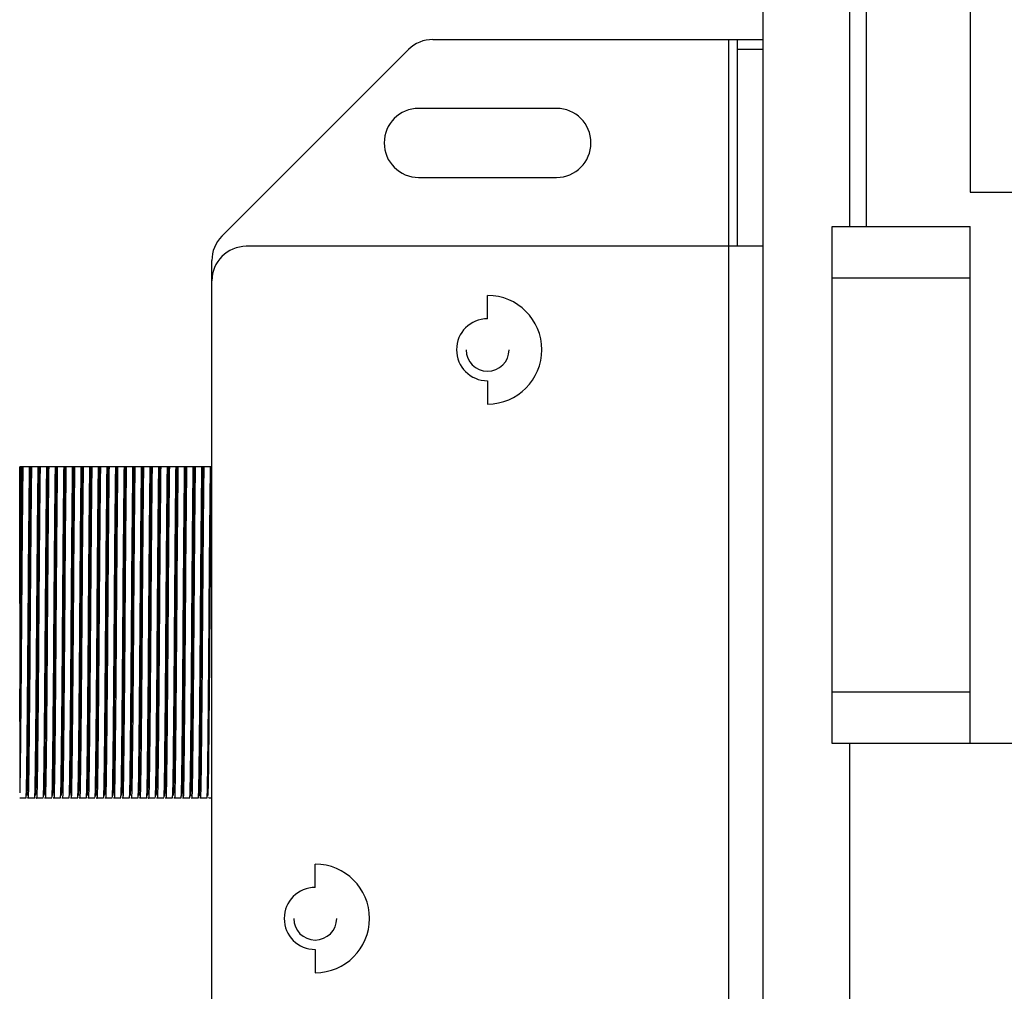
# Model space of a CAD drawing. Header units: millimetres. Extents: x -266 to 166, y -697 to -168.
# Tile 7 of 23: x -266 to -209, y -497 to -440. Entities that reach past the tile are written whole.
import ezdxf

# ---------------------------------------------------------------- set-up
doc = ezdxf.new("R2010")
doc.units = ezdxf.units.MM

msp = doc.modelspace()

# ---------------------------------------------------------------- linework, layer by layer
at = {"color": 7, "linetype": 'Continuous', "lineweight": 25}
for p, q in [((-222.971, -548.082), (-222.971, -408.947)), ((-217.971, -408.947), (-217.971, -452.447)), ((-216.971, -452.447), (-216.971, -415.947)), ((-210.971, -415.947), (-210.971, -450.447)), ((-242.143, -441.597), (-222.971, -441.597)), ((-224.971, -543.597), (-224.971, -441.597)), ((-224.471, -453.597), (-224.471, -441.597)), ((-243.557, -442.183), (-254.385, -453.012)), ((-222.971, -442.183), (-224.471, -442.183)), ((-234.971, -445.597), (-242.971, -445.597)), ((-242.971, -449.597), (-234.971, -449.597)), ((-210.971, -450.447), (-206.051, -450.447)), ((-218.971, -482.447), (-218.971, -452.447)), ((-218.971, -452.447), (-210.971, -452.447)), ((-210.971, -482.447), (-210.971, -452.447)), ((-222.971, -453.597), (-252.971, -453.597)), ((-254.971, -530.769), (-254.971, -454.426)), ((-210.971, -455.447), (-218.971, -455.447)), ((-238.971, -457.797), (-238.971, -456.447)), ((-238.971, -461.397), (-238.971, -462.747)), ((-266.048, -466.397), (-266.121, -466.397)), ((-266.121, -474.324), (-266.121, -466.397)), ((-265.548, -466.397), (-265.937, -466.397)), ((-265.048, -466.397), (-265.437, -466.397)), ((-264.548, -466.397), (-264.937, -466.397)), ((-264.048, -466.397), (-264.437, -466.397)), ((-263.548, -466.397), (-263.937, -466.397)), ((-263.048, -466.397), (-263.437, -466.397)), ((-262.548, -466.397), (-262.937, -466.397)), ((-262.048, -466.397), (-262.437, -466.397)), ((-261.548, -466.397), (-261.937, -466.397)), ((-261.048, -466.397), (-261.437, -466.397)), ((-260.548, -466.397), (-260.937, -466.397)), ((-260.048, -466.397), (-260.437, -466.397)), ((-259.548, -466.397), (-259.937, -466.397)), ((-259.048, -466.397), (-259.437, -466.397)), ((-258.548, -466.397), (-258.937, -466.397)), ((-258.048, -466.397), (-258.437, -466.397)), ((-257.548, -466.397), (-257.937, -466.397)), ((-257.048, -466.397), (-257.437, -466.397)), ((-256.548, -466.397), (-256.937, -466.397)), ((-256.048, -466.397), (-256.437, -466.397)), ((-255.548, -466.397), (-255.937, -466.397)), ((-255.048, -466.397), (-255.437, -466.397)), ((-254.971, -466.397), (-254.992, -466.397)), ((-218.971, -479.447), (-210.971, -479.447)), ((-202.822, -482.447), (-218.971, -482.447)), ((-217.971, -482.447), (-217.971, -548.082)), ((-266.121, -485.597), (-265.751, -485.597)), ((-265.641, -485.597), (-265.251, -485.597)), ((-265.141, -485.597), (-264.751, -485.597)), ((-264.641, -485.597), (-264.251, -485.597)), ((-264.141, -485.597), (-263.751, -485.597)), ((-263.641, -485.597), (-263.251, -485.597)), ((-263.141, -485.597), (-262.751, -485.597)), ((-262.641, -485.597), (-262.251, -485.597)), ((-262.141, -485.597), (-261.751, -485.597)), ((-261.641, -485.597), (-261.251, -485.597)), ((-261.141, -485.597), (-260.751, -485.597)), ((-260.641, -485.597), (-260.251, -485.597)), ((-260.141, -485.597), (-259.751, -485.597)), ((-259.641, -485.597), (-259.251, -485.597)), ((-259.141, -485.597), (-258.751, -485.597)), ((-258.641, -485.597), (-258.251, -485.597)), ((-258.141, -485.597), (-257.751, -485.597)), ((-257.641, -485.597), (-257.251, -485.597)), ((-257.141, -485.597), (-256.751, -485.597)), ((-256.641, -485.597), (-256.251, -485.597)), ((-256.141, -485.597), (-255.751, -485.597)), ((-255.641, -485.597), (-255.251, -485.597)), ((-255.141, -485.597), (-255.142, -485.569)), ((-255.141, -485.597), (-254.971, -485.597)), ((-248.971, -490.797), (-248.971, -489.447)), ((-248.971, -494.397), (-248.971, -495.747))]:
    msp.add_line(p, q, dxfattribs=at)
for centre, radius, start, end in [((-242.143, -443.597), 2, 90, 135), ((-242.971, -447.597), 2, 90, 270), ((-234.971, -447.597), 2, 270, 90), ((-252.971, -454.426), 2, 135, 180), ((-252.971, -455.597), 2, 90, 180), ((-238.971, -459.597), 3.15, 270, 90), ((-238.971, -459.597), 1.8, 90, 270), ((-238.971, -459.597), 1.25, 180, 0), ((-248.971, -492.597), 3.15, 270, 90), ((-248.971, -492.597), 1.8, 90, 270), ((-248.971, -492.597), 1.25, 180, 0)]:
    msp.add_arc(centre, radius, start, end, dxfattribs=at)
for points, knots in [([(-266.121, -474.324), (-266.115, -473.456), (-266.101, -471.696), (-266.082, -469.459), (-266.063, -467.655), (-266.053, -466.813), (-266.048, -466.397)], [0, 0, 0, 0, 0.276907, 0.560857, 0.783224, 1, 1, 1, 1]), ([(-266.121, -481.172), (-266.112, -480.253), (-266.095, -478.444), (-266.072, -475.305), (-266.052, -472.412), (-266.03, -469.92), (-266.01, -467.883), (-265.998, -466.888), (-265.992, -466.397)], [0, 0, 0, 0, 0.189867, 0.373966, 0.556739, 0.705756, 0.854904, 1, 1, 1, 1]), ([(-265.937, -466.397), (-265.945, -467.032), (-265.96, -468.317), (-265.985, -471.009), (-266.008, -473.967), (-266.029, -477.016), (-266.053, -479.93), (-266.077, -482.432), (-266.099, -484.361), (-266.114, -484.989), (-266.121, -485.304)], [0, 0, 0, 0, 0.1247705, 0.2525386, 0.3779217, 0.4995627, 0.6260746, 0.753574, 0.8767438, 1, 1, 1, 1]), ([(-265.992, -466.397), (-266.002, -466.397), (-266.021, -466.397), (-266.04, -466.397), (-266.048, -466.397)], [0, 0, 0, 0, 0.56, 1, 1, 1, 1]), ([(-265.937, -466.397), (-265.948, -466.397), (-265.966, -466.397), (-265.984, -466.397), (-265.992, -466.397)], [0, 0, 0, 0, 0.56, 1, 1, 1, 1]), ([(-265.751, -485.597), (-265.742, -485.491), (-265.725, -485.284), (-265.702, -483.674), (-265.676, -481.283), (-265.649, -478.232), (-265.625, -474.887), (-265.601, -471.576), (-265.573, -468.537), (-265.557, -467.106), (-265.548, -466.397)], [0, 0, 0, 0, 0.126677, 0.248334, 0.373788, 0.501145, 0.624024, 0.747742, 0.875219, 1, 1, 1, 1]), ([(-265.695, -485.471), (-265.686, -485.369), (-265.669, -485.162), (-265.646, -483.569), (-265.62, -481.177), (-265.593, -478.128), (-265.569, -474.791), (-265.544, -471.498), (-265.517, -468.49), (-265.5, -467.089), (-265.492, -466.397)], [0, 0, 0, 0, 0.121319, 0.243738, 0.370056, 0.498186, 0.621684, 0.746398, 0.874693, 1, 1, 1, 1]), ([(-265.437, -466.397), (-265.446, -467.106), (-265.462, -468.537), (-265.49, -471.576), (-265.514, -474.886), (-265.538, -478.234), (-265.565, -481.274), (-265.591, -483.707), (-265.614, -485.164), (-265.632, -485.778), (-265.642, -485.579), (-265.642, -485.569)], [0, 0, 0, 0, 0.12395, 0.250578, 0.373472, 0.495533, 0.622041, 0.74666, 0.867506, 0.99334, 1, 1, 1, 1]), ([(-265.492, -466.397), (-265.502, -466.397), (-265.521, -466.397), (-265.54, -466.397), (-265.548, -466.397)], [0, 0, 0, 0, 0.56, 1, 1, 1, 1]), ([(-265.437, -466.397), (-265.448, -466.397), (-265.466, -466.397), (-265.484, -466.397), (-265.492, -466.397)], [0, 0, 0, 0, 0.56, 1, 1, 1, 1]), ([(-265.251, -485.597), (-265.242, -485.491), (-265.225, -485.284), (-265.202, -483.674), (-265.176, -481.283), (-265.149, -478.232), (-265.125, -474.887), (-265.101, -471.576), (-265.073, -468.537), (-265.057, -467.106), (-265.048, -466.397)], [0, 0, 0, 0, 0.126677, 0.248334, 0.373788, 0.501145, 0.624024, 0.747742, 0.875219, 1, 1, 1, 1]), ([(-265.195, -485.471), (-265.186, -485.369), (-265.169, -485.162), (-265.146, -483.569), (-265.12, -481.177), (-265.093, -478.128), (-265.069, -474.791), (-265.044, -471.498), (-265.017, -468.49), (-265, -467.089), (-264.992, -466.397)], [0, 0, 0, 0, 0.121319, 0.243738, 0.370056, 0.498186, 0.621684, 0.746398, 0.874693, 1, 1, 1, 1]), ([(-264.937, -466.397), (-264.946, -467.106), (-264.962, -468.537), (-264.99, -471.576), (-265.014, -474.886), (-265.038, -478.234), (-265.065, -481.274), (-265.091, -483.707), (-265.114, -485.164), (-265.132, -485.778), (-265.142, -485.579), (-265.142, -485.569)], [0, 0, 0, 0, 0.12395, 0.250578, 0.373472, 0.495533, 0.622041, 0.74666, 0.867506, 0.99334, 1, 1, 1, 1]), ([(-264.992, -466.397), (-265.002, -466.397), (-265.021, -466.397), (-265.04, -466.397), (-265.048, -466.397)], [0, 0, 0, 0, 0.56, 1, 1, 1, 1]), ([(-264.937, -466.397), (-264.948, -466.397), (-264.966, -466.397), (-264.984, -466.397), (-264.992, -466.397)], [0, 0, 0, 0, 0.56, 1, 1, 1, 1]), ([(-264.751, -485.597), (-264.742, -485.491), (-264.725, -485.284), (-264.702, -483.674), (-264.676, -481.283), (-264.649, -478.232), (-264.625, -474.887), (-264.601, -471.576), (-264.573, -468.537), (-264.557, -467.106), (-264.548, -466.397)], [0, 0, 0, 0, 0.126677, 0.248334, 0.373788, 0.501145, 0.624024, 0.747742, 0.875219, 1, 1, 1, 1]), ([(-264.695, -485.471), (-264.686, -485.369), (-264.669, -485.162), (-264.646, -483.569), (-264.62, -481.177), (-264.593, -478.128), (-264.569, -474.791), (-264.544, -471.498), (-264.517, -468.49), (-264.5, -467.089), (-264.492, -466.397)], [0, 0, 0, 0, 0.121319, 0.243738, 0.370056, 0.498186, 0.621684, 0.746398, 0.874693, 1, 1, 1, 1]), ([(-264.437, -466.397), (-264.446, -467.106), (-264.462, -468.537), (-264.49, -471.576), (-264.514, -474.886), (-264.538, -478.234), (-264.565, -481.274), (-264.591, -483.707), (-264.614, -485.164), (-264.632, -485.778), (-264.642, -485.579), (-264.642, -485.569)], [0, 0, 0, 0, 0.12395, 0.250578, 0.373472, 0.495533, 0.622041, 0.74666, 0.867506, 0.99334, 1, 1, 1, 1]), ([(-264.492, -466.397), (-264.502, -466.397), (-264.521, -466.397), (-264.54, -466.397), (-264.548, -466.397)], [0, 0, 0, 0, 0.56, 1, 1, 1, 1]), ([(-264.437, -466.397), (-264.448, -466.397), (-264.466, -466.397), (-264.484, -466.397), (-264.492, -466.397)], [0, 0, 0, 0, 0.56, 1, 1, 1, 1]), ([(-264.251, -485.597), (-264.242, -485.491), (-264.225, -485.284), (-264.202, -483.674), (-264.176, -481.283), (-264.149, -478.232), (-264.125, -474.887), (-264.101, -471.576), (-264.073, -468.537), (-264.057, -467.106), (-264.048, -466.397)], [0, 0, 0, 0, 0.126677, 0.2483338, 0.3737878, 0.5011448, 0.6240235, 0.7477423, 0.8752186, 1, 1, 1, 1]), ([(-264.195, -485.471), (-264.186, -485.369), (-264.169, -485.162), (-264.146, -483.569), (-264.12, -481.177), (-264.093, -478.128), (-264.069, -474.791), (-264.044, -471.498), (-264.017, -468.49), (-264, -467.089), (-263.992, -466.397)], [0, 0, 0, 0, 0.121319, 0.243738, 0.370056, 0.498186, 0.621684, 0.746398, 0.874693, 1, 1, 1, 1]), ([(-263.937, -466.397), (-263.946, -467.106), (-263.962, -468.537), (-263.99, -471.576), (-264.014, -474.886), (-264.038, -478.234), (-264.065, -481.274), (-264.091, -483.707), (-264.114, -485.164), (-264.132, -485.778), (-264.142, -485.579), (-264.142, -485.569)], [0, 0, 0, 0, 0.12395, 0.250578, 0.373472, 0.495533, 0.622041, 0.74666, 0.867506, 0.99334, 1, 1, 1, 1]), ([(-263.992, -466.397), (-264.002, -466.397), (-264.021, -466.397), (-264.04, -466.397), (-264.048, -466.397)], [0, 0, 0, 0, 0.56, 1, 1, 1, 1]), ([(-263.937, -466.397), (-263.948, -466.397), (-263.966, -466.397), (-263.984, -466.397), (-263.992, -466.397)], [0, 0, 0, 0, 0.56, 1, 1, 1, 1]), ([(-263.751, -485.597), (-263.742, -485.491), (-263.725, -485.284), (-263.702, -483.674), (-263.676, -481.283), (-263.649, -478.232), (-263.625, -474.887), (-263.601, -471.576), (-263.573, -468.537), (-263.557, -467.106), (-263.548, -466.397)], [0, 0, 0, 0, 0.126677, 0.248334, 0.373788, 0.501145, 0.624024, 0.747742, 0.875219, 1, 1, 1, 1]), ([(-263.695, -485.471), (-263.686, -485.369), (-263.669, -485.162), (-263.646, -483.569), (-263.62, -481.177), (-263.593, -478.128), (-263.569, -474.791), (-263.544, -471.498), (-263.517, -468.49), (-263.5, -467.089), (-263.492, -466.397)], [0, 0, 0, 0, 0.121319, 0.243738, 0.370056, 0.498186, 0.621684, 0.746398, 0.874693, 1, 1, 1, 1]), ([(-263.437, -466.397), (-263.446, -467.106), (-263.462, -468.537), (-263.49, -471.576), (-263.514, -474.886), (-263.538, -478.234), (-263.565, -481.274), (-263.591, -483.707), (-263.614, -485.164), (-263.632, -485.778), (-263.642, -485.579), (-263.642, -485.569)], [0, 0, 0, 0, 0.12395, 0.250578, 0.373472, 0.495533, 0.622041, 0.74666, 0.867506, 0.99334, 1, 1, 1, 1]), ([(-263.492, -466.397), (-263.502, -466.397), (-263.521, -466.397), (-263.54, -466.397), (-263.548, -466.397)], [0, 0, 0, 0, 0.56, 1, 1, 1, 1]), ([(-263.437, -466.397), (-263.448, -466.397), (-263.466, -466.397), (-263.484, -466.397), (-263.492, -466.397)], [0, 0, 0, 0, 0.56, 1, 1, 1, 1]), ([(-263.251, -485.597), (-263.242, -485.491), (-263.225, -485.284), (-263.202, -483.674), (-263.176, -481.283), (-263.149, -478.232), (-263.125, -474.887), (-263.101, -471.576), (-263.073, -468.537), (-263.057, -467.106), (-263.048, -466.397)], [0, 0, 0, 0, 0.126677, 0.248334, 0.373788, 0.501145, 0.624024, 0.747742, 0.875219, 1, 1, 1, 1]), ([(-263.195, -485.471), (-263.186, -485.369), (-263.169, -485.162), (-263.146, -483.569), (-263.12, -481.177), (-263.093, -478.128), (-263.069, -474.791), (-263.044, -471.498), (-263.017, -468.49), (-263, -467.089), (-262.992, -466.397)], [0, 0, 0, 0, 0.121319, 0.243738, 0.370056, 0.498186, 0.621684, 0.746398, 0.874693, 1, 1, 1, 1]), ([(-262.937, -466.397), (-262.946, -467.106), (-262.962, -468.537), (-262.99, -471.576), (-263.014, -474.886), (-263.038, -478.234), (-263.065, -481.274), (-263.091, -483.707), (-263.114, -485.164), (-263.132, -485.778), (-263.142, -485.579), (-263.142, -485.569)], [0, 0, 0, 0, 0.12395, 0.250578, 0.373472, 0.495533, 0.622041, 0.74666, 0.867506, 0.99334, 1, 1, 1, 1]), ([(-262.992, -466.397), (-263.002, -466.397), (-263.021, -466.397), (-263.04, -466.397), (-263.048, -466.397)], [0, 0, 0, 0, 0.56, 1, 1, 1, 1]), ([(-262.937, -466.397), (-262.948, -466.397), (-262.966, -466.397), (-262.984, -466.397), (-262.992, -466.397)], [0, 0, 0, 0, 0.56, 1, 1, 1, 1]), ([(-262.751, -485.597), (-262.742, -485.491), (-262.725, -485.284), (-262.702, -483.674), (-262.676, -481.283), (-262.649, -478.232), (-262.625, -474.887), (-262.601, -471.576), (-262.573, -468.537), (-262.557, -467.106), (-262.548, -466.397)], [0, 0, 0, 0, 0.126677, 0.248334, 0.373788, 0.501145, 0.624024, 0.747742, 0.875219, 1, 1, 1, 1]), ([(-262.695, -485.471), (-262.686, -485.369), (-262.669, -485.162), (-262.646, -483.569), (-262.62, -481.177), (-262.593, -478.128), (-262.569, -474.791), (-262.544, -471.498), (-262.517, -468.49), (-262.5, -467.089), (-262.492, -466.397)], [0, 0, 0, 0, 0.121319, 0.243738, 0.370056, 0.498186, 0.621684, 0.746398, 0.874693, 1, 1, 1, 1]), ([(-262.437, -466.397), (-262.446, -467.106), (-262.462, -468.537), (-262.49, -471.576), (-262.514, -474.886), (-262.538, -478.234), (-262.565, -481.274), (-262.591, -483.707), (-262.614, -485.164), (-262.632, -485.778), (-262.642, -485.579), (-262.642, -485.569)], [0, 0, 0, 0, 0.1239504, 0.2505776, 0.3734724, 0.4955327, 0.6220414, 0.7466598, 0.8675064, 0.9933397, 1, 1, 1, 1]), ([(-262.492, -466.397), (-262.502, -466.397), (-262.521, -466.397), (-262.54, -466.397), (-262.548, -466.397)], [0, 0, 0, 0, 0.56, 1, 1, 1, 1]), ([(-262.437, -466.397), (-262.448, -466.397), (-262.466, -466.397), (-262.484, -466.397), (-262.492, -466.397)], [0, 0, 0, 0, 0.56, 1, 1, 1, 1]), ([(-262.251, -485.597), (-262.242, -485.491), (-262.225, -485.284), (-262.202, -483.674), (-262.176, -481.283), (-262.149, -478.232), (-262.125, -474.887), (-262.101, -471.576), (-262.073, -468.537), (-262.057, -467.106), (-262.048, -466.397)], [0, 0, 0, 0, 0.126677, 0.248334, 0.373788, 0.501145, 0.624024, 0.747742, 0.875219, 1, 1, 1, 1]), ([(-262.195, -485.471), (-262.186, -485.369), (-262.169, -485.162), (-262.146, -483.569), (-262.12, -481.177), (-262.093, -478.128), (-262.069, -474.791), (-262.044, -471.498), (-262.017, -468.49), (-262, -467.089), (-261.992, -466.397)], [0, 0, 0, 0, 0.121319, 0.243738, 0.370056, 0.498186, 0.621684, 0.746398, 0.874693, 1, 1, 1, 1]), ([(-261.937, -466.397), (-261.946, -467.106), (-261.962, -468.537), (-261.99, -471.576), (-262.014, -474.886), (-262.038, -478.234), (-262.065, -481.274), (-262.091, -483.707), (-262.114, -485.164), (-262.132, -485.778), (-262.142, -485.579), (-262.142, -485.569)], [0, 0, 0, 0, 0.12395, 0.250578, 0.373472, 0.495533, 0.622041, 0.74666, 0.867506, 0.99334, 1, 1, 1, 1]), ([(-261.992, -466.397), (-262.002, -466.397), (-262.021, -466.397), (-262.04, -466.397), (-262.048, -466.397)], [0, 0, 0, 0, 0.56, 1, 1, 1, 1]), ([(-261.937, -466.397), (-261.948, -466.397), (-261.966, -466.397), (-261.984, -466.397), (-261.992, -466.397)], [0, 0, 0, 0, 0.56, 1, 1, 1, 1]), ([(-261.751, -485.597), (-261.742, -485.491), (-261.725, -485.284), (-261.702, -483.674), (-261.676, -481.283), (-261.649, -478.232), (-261.625, -474.887), (-261.601, -471.576), (-261.573, -468.537), (-261.557, -467.106), (-261.548, -466.397)], [0, 0, 0, 0, 0.126677, 0.248334, 0.373788, 0.501145, 0.624024, 0.747742, 0.875219, 1, 1, 1, 1]), ([(-261.696, -485.497), (-261.687, -485.391), (-261.669, -485.183), (-261.646, -483.571), (-261.62, -481.177), (-261.593, -478.128), (-261.569, -474.791), (-261.544, -471.498), (-261.517, -468.49), (-261.5, -467.089), (-261.492, -466.397)], [0, 0, 0, 0, 0.1266866, 0.248358, 0.3739046, 0.5012513, 0.623995, 0.7479471, 0.8754588, 1, 1, 1, 1]), ([(-261.437, -466.397), (-261.446, -467.106), (-261.462, -468.537), (-261.49, -471.576), (-261.514, -474.886), (-261.538, -478.234), (-261.565, -481.274), (-261.591, -483.707), (-261.614, -485.164), (-261.632, -485.778), (-261.642, -485.579), (-261.642, -485.569)], [0, 0, 0, 0, 0.1239504, 0.2505776, 0.3734724, 0.4955327, 0.6220414, 0.7466598, 0.8675064, 0.9933397, 1, 1, 1, 1]), ([(-261.492, -466.397), (-261.502, -466.397), (-261.521, -466.397), (-261.54, -466.397), (-261.548, -466.397)], [0, 0, 0, 0, 0.56, 1, 1, 1, 1]), ([(-261.437, -466.397), (-261.448, -466.397), (-261.466, -466.397), (-261.484, -466.397), (-261.492, -466.397)], [0, 0, 0, 0, 0.56, 1, 1, 1, 1]), ([(-261.251, -485.597), (-261.242, -485.491), (-261.225, -485.284), (-261.202, -483.674), (-261.176, -481.283), (-261.149, -478.232), (-261.125, -474.887), (-261.101, -471.576), (-261.073, -468.537), (-261.057, -467.106), (-261.048, -466.397)], [0, 0, 0, 0, 0.126677, 0.248334, 0.373788, 0.501145, 0.624024, 0.747742, 0.875219, 1, 1, 1, 1]), ([(-261.195, -485.471), (-261.186, -485.369), (-261.169, -485.162), (-261.146, -483.569), (-261.12, -481.177), (-261.093, -478.128), (-261.069, -474.791), (-261.044, -471.498), (-261.017, -468.49), (-261, -467.089), (-260.992, -466.397)], [0, 0, 0, 0, 0.121319, 0.243738, 0.370056, 0.498186, 0.621684, 0.746398, 0.874693, 1, 1, 1, 1]), ([(-260.937, -466.397), (-260.946, -467.106), (-260.962, -468.537), (-260.99, -471.576), (-261.014, -474.886), (-261.038, -478.234), (-261.065, -481.274), (-261.091, -483.707), (-261.114, -485.164), (-261.132, -485.778), (-261.142, -485.579), (-261.142, -485.569)], [0, 0, 0, 0, 0.12395, 0.250578, 0.373472, 0.495533, 0.622041, 0.74666, 0.867506, 0.99334, 1, 1, 1, 1]), ([(-260.992, -466.397), (-261.002, -466.397), (-261.021, -466.397), (-261.04, -466.397), (-261.048, -466.397)], [0, 0, 0, 0, 0.56, 1, 1, 1, 1]), ([(-260.937, -466.397), (-260.948, -466.397), (-260.966, -466.397), (-260.984, -466.397), (-260.992, -466.397)], [0, 0, 0, 0, 0.56, 1, 1, 1, 1]), ([(-260.751, -485.597), (-260.742, -485.491), (-260.725, -485.284), (-260.702, -483.674), (-260.676, -481.283), (-260.649, -478.232), (-260.625, -474.887), (-260.601, -471.576), (-260.573, -468.537), (-260.557, -467.106), (-260.548, -466.397)], [0, 0, 0, 0, 0.126677, 0.248334, 0.373788, 0.501145, 0.624024, 0.747742, 0.875219, 1, 1, 1, 1]), ([(-260.695, -485.471), (-260.686, -485.369), (-260.669, -485.162), (-260.646, -483.569), (-260.62, -481.177), (-260.593, -478.128), (-260.569, -474.791), (-260.544, -471.498), (-260.517, -468.49), (-260.5, -467.089), (-260.492, -466.397)], [0, 0, 0, 0, 0.121319, 0.243738, 0.370056, 0.498186, 0.621684, 0.746398, 0.874693, 1, 1, 1, 1]), ([(-260.437, -466.397), (-260.446, -467.106), (-260.462, -468.537), (-260.49, -471.576), (-260.514, -474.886), (-260.538, -478.234), (-260.565, -481.274), (-260.591, -483.707), (-260.614, -485.164), (-260.632, -485.778), (-260.642, -485.579), (-260.642, -485.569)], [0, 0, 0, 0, 0.12395, 0.250578, 0.373472, 0.495533, 0.622041, 0.74666, 0.867506, 0.99334, 1, 1, 1, 1]), ([(-260.492, -466.397), (-260.502, -466.397), (-260.521, -466.397), (-260.54, -466.397), (-260.548, -466.397)], [0, 0, 0, 0, 0.56, 1, 1, 1, 1]), ([(-260.437, -466.397), (-260.448, -466.397), (-260.466, -466.397), (-260.484, -466.397), (-260.492, -466.397)], [0, 0, 0, 0, 0.56, 1, 1, 1, 1]), ([(-260.251, -485.597), (-260.242, -485.491), (-260.225, -485.284), (-260.202, -483.674), (-260.176, -481.283), (-260.149, -478.232), (-260.125, -474.887), (-260.101, -471.576), (-260.073, -468.537), (-260.057, -467.106), (-260.048, -466.397)], [0, 0, 0, 0, 0.126677, 0.248334, 0.373788, 0.501145, 0.624024, 0.747742, 0.875219, 1, 1, 1, 1]), ([(-260.195, -485.471), (-260.186, -485.369), (-260.169, -485.162), (-260.146, -483.569), (-260.12, -481.177), (-260.093, -478.128), (-260.069, -474.791), (-260.044, -471.498), (-260.017, -468.49), (-260, -467.089), (-259.992, -466.397)], [0, 0, 0, 0, 0.121319, 0.243738, 0.370056, 0.498186, 0.621684, 0.746398, 0.874693, 1, 1, 1, 1]), ([(-259.937, -466.397), (-259.946, -467.106), (-259.962, -468.537), (-259.99, -471.576), (-260.014, -474.886), (-260.038, -478.234), (-260.065, -481.274), (-260.091, -483.707), (-260.114, -485.164), (-260.132, -485.778), (-260.142, -485.579), (-260.142, -485.569)], [0, 0, 0, 0, 0.1239504, 0.2505776, 0.3734724, 0.4955327, 0.6220414, 0.7466598, 0.8675064, 0.9933397, 1, 1, 1, 1]), ([(-259.992, -466.397), (-260.002, -466.397), (-260.021, -466.397), (-260.04, -466.397), (-260.048, -466.397)], [0, 0, 0, 0, 0.56, 1, 1, 1, 1]), ([(-259.937, -466.397), (-259.948, -466.397), (-259.966, -466.397), (-259.984, -466.397), (-259.992, -466.397)], [0, 0, 0, 0, 0.56, 1, 1, 1, 1]), ([(-259.751, -485.597), (-259.742, -485.491), (-259.725, -485.284), (-259.702, -483.674), (-259.676, -481.283), (-259.649, -478.232), (-259.625, -474.887), (-259.601, -471.576), (-259.573, -468.537), (-259.557, -467.106), (-259.548, -466.397)], [0, 0, 0, 0, 0.126677, 0.248334, 0.373788, 0.501145, 0.624024, 0.747742, 0.875219, 1, 1, 1, 1]), ([(-259.695, -485.471), (-259.686, -485.369), (-259.669, -485.162), (-259.646, -483.569), (-259.62, -481.177), (-259.593, -478.128), (-259.569, -474.791), (-259.544, -471.498), (-259.517, -468.49), (-259.5, -467.089), (-259.492, -466.397)], [0, 0, 0, 0, 0.121319, 0.243738, 0.370056, 0.498186, 0.621684, 0.746398, 0.874693, 1, 1, 1, 1]), ([(-259.437, -466.397), (-259.446, -467.106), (-259.462, -468.537), (-259.49, -471.576), (-259.514, -474.886), (-259.538, -478.234), (-259.565, -481.274), (-259.591, -483.707), (-259.614, -485.164), (-259.632, -485.778), (-259.642, -485.579), (-259.642, -485.569)], [0, 0, 0, 0, 0.12395, 0.250578, 0.373472, 0.495533, 0.622041, 0.74666, 0.867506, 0.99334, 1, 1, 1, 1]), ([(-259.492, -466.397), (-259.502, -466.397), (-259.521, -466.397), (-259.54, -466.397), (-259.548, -466.397)], [0, 0, 0, 0, 0.56, 1, 1, 1, 1]), ([(-259.437, -466.397), (-259.448, -466.397), (-259.466, -466.397), (-259.484, -466.397), (-259.492, -466.397)], [0, 0, 0, 0, 0.56, 1, 1, 1, 1]), ([(-259.251, -485.597), (-259.242, -485.491), (-259.225, -485.284), (-259.202, -483.674), (-259.176, -481.283), (-259.149, -478.232), (-259.125, -474.887), (-259.101, -471.576), (-259.073, -468.537), (-259.057, -467.106), (-259.048, -466.397)], [0, 0, 0, 0, 0.126677, 0.248334, 0.373788, 0.501145, 0.624024, 0.747742, 0.875219, 1, 1, 1, 1]), ([(-259.195, -485.471), (-259.186, -485.369), (-259.169, -485.162), (-259.146, -483.569), (-259.12, -481.177), (-259.093, -478.128), (-259.069, -474.791), (-259.044, -471.498), (-259.017, -468.49), (-259, -467.089), (-258.992, -466.397)], [0, 0, 0, 0, 0.121319, 0.243738, 0.370056, 0.498186, 0.621684, 0.746398, 0.874693, 1, 1, 1, 1]), ([(-258.937, -466.397), (-258.946, -467.106), (-258.962, -468.537), (-258.99, -471.576), (-259.014, -474.886), (-259.038, -478.234), (-259.065, -481.274), (-259.091, -483.707), (-259.114, -485.164), (-259.132, -485.778), (-259.142, -485.579), (-259.142, -485.569)], [0, 0, 0, 0, 0.12395, 0.250578, 0.373472, 0.495533, 0.622041, 0.74666, 0.867506, 0.99334, 1, 1, 1, 1]), ([(-258.992, -466.397), (-259.002, -466.397), (-259.021, -466.397), (-259.04, -466.397), (-259.048, -466.397)], [0, 0, 0, 0, 0.56, 1, 1, 1, 1]), ([(-258.937, -466.397), (-258.948, -466.397), (-258.966, -466.397), (-258.984, -466.397), (-258.992, -466.397)], [0, 0, 0, 0, 0.56, 1, 1, 1, 1]), ([(-258.751, -485.597), (-258.742, -485.491), (-258.725, -485.284), (-258.702, -483.674), (-258.676, -481.283), (-258.649, -478.232), (-258.625, -474.887), (-258.601, -471.576), (-258.573, -468.537), (-258.557, -467.106), (-258.548, -466.397)], [0, 0, 0, 0, 0.126677, 0.248334, 0.373788, 0.501145, 0.624024, 0.747742, 0.875219, 1, 1, 1, 1]), ([(-258.695, -485.471), (-258.686, -485.369), (-258.669, -485.162), (-258.646, -483.569), (-258.62, -481.177), (-258.593, -478.128), (-258.569, -474.791), (-258.544, -471.498), (-258.517, -468.49), (-258.5, -467.089), (-258.492, -466.397)], [0, 0, 0, 0, 0.121319, 0.243738, 0.370056, 0.498186, 0.621684, 0.746398, 0.874693, 1, 1, 1, 1]), ([(-258.437, -466.397), (-258.446, -467.106), (-258.462, -468.537), (-258.49, -471.576), (-258.514, -474.886), (-258.538, -478.234), (-258.565, -481.274), (-258.591, -483.707), (-258.614, -485.164), (-258.632, -485.778), (-258.642, -485.579), (-258.642, -485.569)], [0, 0, 0, 0, 0.12395, 0.250578, 0.373472, 0.495533, 0.622041, 0.74666, 0.867506, 0.99334, 1, 1, 1, 1]), ([(-258.492, -466.397), (-258.502, -466.397), (-258.521, -466.397), (-258.54, -466.397), (-258.548, -466.397)], [0, 0, 0, 0, 0.56, 1, 1, 1, 1]), ([(-258.437, -466.397), (-258.448, -466.397), (-258.466, -466.397), (-258.484, -466.397), (-258.492, -466.397)], [0, 0, 0, 0, 0.56, 1, 1, 1, 1]), ([(-258.251, -485.597), (-258.242, -485.491), (-258.225, -485.284), (-258.202, -483.674), (-258.176, -481.283), (-258.149, -478.232), (-258.125, -474.887), (-258.101, -471.576), (-258.073, -468.537), (-258.057, -467.106), (-258.048, -466.397)], [0, 0, 0, 0, 0.126677, 0.248334, 0.373788, 0.501145, 0.624024, 0.747742, 0.875219, 1, 1, 1, 1]), ([(-258.195, -485.471), (-258.186, -485.369), (-258.169, -485.162), (-258.146, -483.569), (-258.12, -481.177), (-258.093, -478.128), (-258.069, -474.791), (-258.044, -471.498), (-258.017, -468.49), (-258, -467.089), (-257.992, -466.397)], [0, 0, 0, 0, 0.121319, 0.243738, 0.370056, 0.498186, 0.621684, 0.746398, 0.874693, 1, 1, 1, 1]), ([(-257.937, -466.397), (-257.946, -467.106), (-257.962, -468.537), (-257.99, -471.576), (-258.014, -474.886), (-258.038, -478.234), (-258.065, -481.274), (-258.091, -483.707), (-258.114, -485.164), (-258.132, -485.778), (-258.142, -485.579), (-258.142, -485.569)], [0, 0, 0, 0, 0.12395, 0.250578, 0.373472, 0.495533, 0.622041, 0.74666, 0.867506, 0.99334, 1, 1, 1, 1]), ([(-257.992, -466.397), (-258.002, -466.397), (-258.021, -466.397), (-258.04, -466.397), (-258.048, -466.397)], [0, 0, 0, 0, 0.56, 1, 1, 1, 1]), ([(-257.937, -466.397), (-257.948, -466.397), (-257.966, -466.397), (-257.984, -466.397), (-257.992, -466.397)], [0, 0, 0, 0, 0.56, 1, 1, 1, 1]), ([(-257.751, -485.597), (-257.742, -485.491), (-257.725, -485.284), (-257.702, -483.674), (-257.676, -481.283), (-257.649, -478.232), (-257.625, -474.887), (-257.601, -471.576), (-257.573, -468.537), (-257.557, -467.106), (-257.548, -466.397)], [0, 0, 0, 0, 0.126677, 0.248334, 0.373788, 0.501145, 0.624024, 0.747742, 0.875219, 1, 1, 1, 1]), ([(-257.696, -485.497), (-257.687, -485.391), (-257.669, -485.183), (-257.646, -483.571), (-257.62, -481.177), (-257.593, -478.128), (-257.569, -474.791), (-257.544, -471.498), (-257.517, -468.49), (-257.5, -467.089), (-257.492, -466.397)], [0, 0, 0, 0, 0.126687, 0.248358, 0.373905, 0.501251, 0.623995, 0.747947, 0.875459, 1, 1, 1, 1]), ([(-257.437, -466.397), (-257.446, -467.106), (-257.462, -468.537), (-257.49, -471.576), (-257.514, -474.886), (-257.538, -478.234), (-257.565, -481.274), (-257.591, -483.707), (-257.614, -485.164), (-257.632, -485.778), (-257.642, -485.579), (-257.642, -485.569)], [0, 0, 0, 0, 0.12395, 0.250578, 0.373472, 0.495533, 0.622041, 0.74666, 0.867506, 0.99334, 1, 1, 1, 1]), ([(-257.492, -466.397), (-257.502, -466.397), (-257.521, -466.397), (-257.54, -466.397), (-257.548, -466.397)], [0, 0, 0, 0, 0.56, 1, 1, 1, 1]), ([(-257.437, -466.397), (-257.448, -466.397), (-257.466, -466.397), (-257.484, -466.397), (-257.492, -466.397)], [0, 0, 0, 0, 0.56, 1, 1, 1, 1]), ([(-257.251, -485.597), (-257.242, -485.491), (-257.225, -485.284), (-257.202, -483.674), (-257.176, -481.283), (-257.149, -478.232), (-257.125, -474.887), (-257.101, -471.576), (-257.073, -468.537), (-257.057, -467.106), (-257.048, -466.397)], [0, 0, 0, 0, 0.126677, 0.248334, 0.373788, 0.501145, 0.624024, 0.747742, 0.875219, 1, 1, 1, 1]), ([(-257.195, -485.471), (-257.186, -485.369), (-257.169, -485.162), (-257.146, -483.569), (-257.12, -481.177), (-257.093, -478.128), (-257.069, -474.791), (-257.044, -471.498), (-257.017, -468.49), (-257, -467.089), (-256.992, -466.397)], [0, 0, 0, 0, 0.121319, 0.243738, 0.370056, 0.498186, 0.621684, 0.746398, 0.874693, 1, 1, 1, 1]), ([(-256.937, -466.397), (-256.946, -467.106), (-256.962, -468.537), (-256.99, -471.576), (-257.014, -474.886), (-257.038, -478.234), (-257.065, -481.274), (-257.091, -483.707), (-257.114, -485.164), (-257.132, -485.778), (-257.142, -485.579), (-257.142, -485.569)], [0, 0, 0, 0, 0.12395, 0.250578, 0.373472, 0.495533, 0.622041, 0.74666, 0.867506, 0.99334, 1, 1, 1, 1]), ([(-256.992, -466.397), (-257.002, -466.397), (-257.021, -466.397), (-257.04, -466.397), (-257.048, -466.397)], [0, 0, 0, 0, 0.56, 1, 1, 1, 1]), ([(-256.937, -466.397), (-256.948, -466.397), (-256.966, -466.397), (-256.984, -466.397), (-256.992, -466.397)], [0, 0, 0, 0, 0.56, 1, 1, 1, 1]), ([(-256.751, -485.597), (-256.742, -485.491), (-256.725, -485.284), (-256.702, -483.674), (-256.676, -481.283), (-256.649, -478.232), (-256.625, -474.887), (-256.601, -471.576), (-256.573, -468.537), (-256.557, -467.106), (-256.548, -466.397)], [0, 0, 0, 0, 0.126677, 0.248334, 0.373788, 0.501145, 0.624024, 0.747742, 0.875219, 1, 1, 1, 1]), ([(-256.696, -485.497), (-256.687, -485.391), (-256.669, -485.183), (-256.646, -483.571), (-256.62, -481.177), (-256.593, -478.128), (-256.569, -474.791), (-256.544, -471.498), (-256.517, -468.49), (-256.5, -467.089), (-256.492, -466.397)], [0, 0, 0, 0, 0.126687, 0.248358, 0.373905, 0.501251, 0.623995, 0.747947, 0.875459, 1, 1, 1, 1]), ([(-256.437, -466.397), (-256.446, -467.106), (-256.462, -468.537), (-256.49, -471.576), (-256.514, -474.886), (-256.538, -478.234), (-256.565, -481.274), (-256.591, -483.707), (-256.614, -485.164), (-256.632, -485.778), (-256.642, -485.579), (-256.642, -485.569)], [0, 0, 0, 0, 0.12395, 0.250578, 0.373472, 0.495533, 0.622041, 0.74666, 0.867506, 0.99334, 1, 1, 1, 1]), ([(-256.492, -466.397), (-256.502, -466.397), (-256.521, -466.397), (-256.54, -466.397), (-256.548, -466.397)], [0, 0, 0, 0, 0.56, 1, 1, 1, 1]), ([(-256.437, -466.397), (-256.448, -466.397), (-256.466, -466.397), (-256.484, -466.397), (-256.492, -466.397)], [0, 0, 0, 0, 0.56, 1, 1, 1, 1]), ([(-256.251, -485.597), (-256.242, -485.491), (-256.225, -485.284), (-256.202, -483.674), (-256.176, -481.283), (-256.149, -478.232), (-256.125, -474.887), (-256.101, -471.576), (-256.073, -468.537), (-256.057, -467.106), (-256.048, -466.397)], [0, 0, 0, 0, 0.126677, 0.248334, 0.373788, 0.501145, 0.624024, 0.747742, 0.875219, 1, 1, 1, 1]), ([(-256.196, -485.497), (-256.187, -485.391), (-256.169, -485.183), (-256.146, -483.571), (-256.12, -481.177), (-256.093, -478.128), (-256.069, -474.791), (-256.044, -471.498), (-256.017, -468.49), (-256, -467.089), (-255.992, -466.397)], [0, 0, 0, 0, 0.126687, 0.248358, 0.373905, 0.501251, 0.623995, 0.747947, 0.875459, 1, 1, 1, 1]), ([(-255.937, -466.397), (-255.946, -467.106), (-255.962, -468.537), (-255.99, -471.576), (-256.014, -474.886), (-256.038, -478.234), (-256.065, -481.274), (-256.091, -483.707), (-256.114, -485.164), (-256.132, -485.778), (-256.142, -485.579), (-256.142, -485.569)], [0, 0, 0, 0, 0.12395, 0.250578, 0.373472, 0.495533, 0.622041, 0.74666, 0.867506, 0.99334, 1, 1, 1, 1]), ([(-255.992, -466.397), (-256.002, -466.397), (-256.021, -466.397), (-256.04, -466.397), (-256.048, -466.397)], [0, 0, 0, 0, 0.56, 1, 1, 1, 1]), ([(-255.937, -466.397), (-255.948, -466.397), (-255.966, -466.397), (-255.984, -466.397), (-255.992, -466.397)], [0, 0, 0, 0, 0.56, 1, 1, 1, 1]), ([(-255.751, -485.597), (-255.742, -485.491), (-255.725, -485.284), (-255.702, -483.674), (-255.676, -481.283), (-255.649, -478.232), (-255.625, -474.887), (-255.601, -471.576), (-255.573, -468.537), (-255.557, -467.106), (-255.548, -466.397)], [0, 0, 0, 0, 0.126677, 0.248334, 0.373788, 0.501145, 0.624024, 0.747742, 0.875219, 1, 1, 1, 1]), ([(-255.696, -485.497), (-255.687, -485.391), (-255.669, -485.183), (-255.646, -483.571), (-255.62, -481.177), (-255.593, -478.128), (-255.569, -474.791), (-255.544, -471.498), (-255.517, -468.49), (-255.5, -467.089), (-255.492, -466.397)], [0, 0, 0, 0, 0.1266866, 0.248358, 0.3739046, 0.5012513, 0.623995, 0.7479471, 0.8754588, 1, 1, 1, 1]), ([(-255.437, -466.397), (-255.446, -467.106), (-255.462, -468.537), (-255.49, -471.576), (-255.514, -474.886), (-255.538, -478.234), (-255.565, -481.274), (-255.591, -483.707), (-255.614, -485.164), (-255.632, -485.778), (-255.642, -485.579), (-255.642, -485.569)], [0, 0, 0, 0, 0.12395, 0.250578, 0.373472, 0.495533, 0.622041, 0.74666, 0.867506, 0.99334, 1, 1, 1, 1]), ([(-255.492, -466.397), (-255.502, -466.397), (-255.521, -466.397), (-255.54, -466.397), (-255.548, -466.397)], [0, 0, 0, 0, 0.56, 1, 1, 1, 1]), ([(-255.437, -466.397), (-255.448, -466.397), (-255.466, -466.397), (-255.484, -466.397), (-255.492, -466.397)], [0, 0, 0, 0, 0.56, 1, 1, 1, 1]), ([(-255.251, -485.597), (-255.242, -485.491), (-255.225, -485.284), (-255.202, -483.674), (-255.176, -481.283), (-255.149, -478.232), (-255.125, -474.887), (-255.101, -471.576), (-255.073, -468.537), (-255.057, -467.106), (-255.048, -466.397)], [0, 0, 0, 0, 0.126677, 0.248334, 0.373788, 0.501145, 0.624024, 0.747742, 0.875219, 1, 1, 1, 1]), ([(-255.196, -485.497), (-255.187, -485.391), (-255.169, -485.183), (-255.146, -483.571), (-255.12, -481.177), (-255.093, -478.128), (-255.069, -474.791), (-255.044, -471.498), (-255.017, -468.49), (-255, -467.089), (-254.992, -466.397)], [0, 0, 0, 0, 0.126687, 0.248358, 0.373905, 0.501251, 0.623995, 0.747947, 0.875459, 1, 1, 1, 1]), ([(-254.992, -466.397), (-255.002, -466.397), (-255.021, -466.397), (-255.04, -466.397), (-255.048, -466.397)], [0, 0, 0, 0, 0.56, 1, 1, 1, 1]), ([(-266.121, -474.324), (-266.121, -475.553), (-266.121, -478.015), (-266.121, -480.118), (-266.121, -481.172)], [0, 0, 0, 0, 0.49912, 1, 1, 1, 1]), ([(-266.121, -481.172), (-266.121, -482.13), (-266.121, -484.044), (-266.121, -484.884), (-266.121, -485.304)], [0, 0, 0, 0, 0.50035, 1, 1, 1, 1])]:
    msp.add_open_spline(points, degree=3, knots=knots, dxfattribs=at)

doc.saveas('drawing.dxf')
